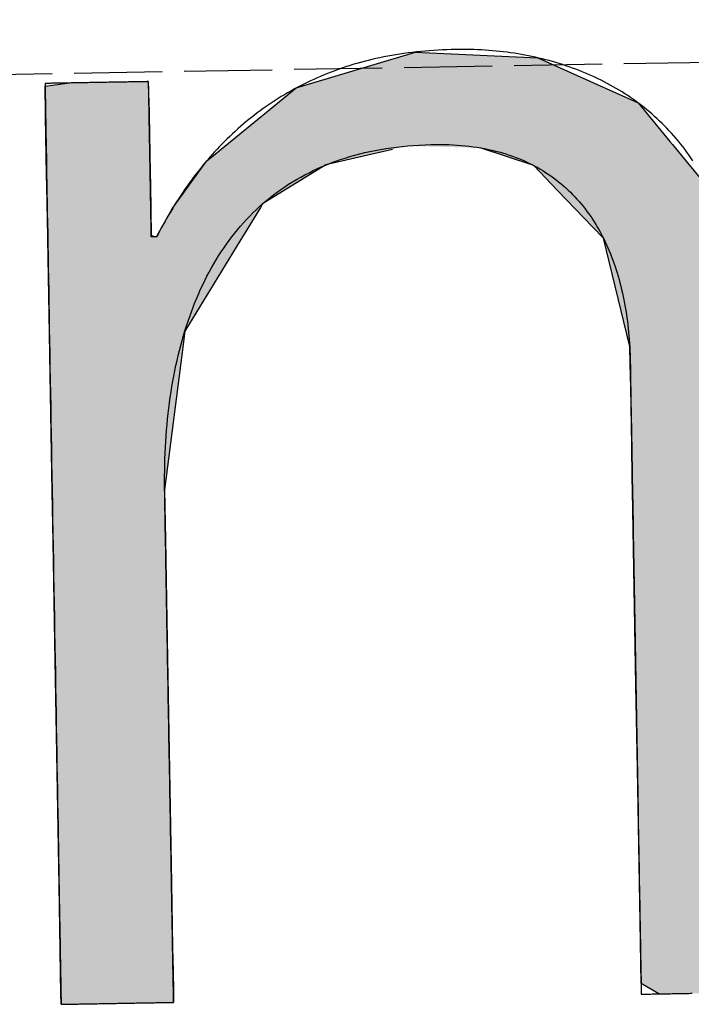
# Model space of a CAD drawing. Extents: x 562 to 7231, y 5567 to 12626.
# Tile 4 of 44: x 3134 to 3173, y 8057 to 8113. Entities that reach past the tile are written whole.
import ezdxf

# ---------------------------------------------------------------- set-up
doc = ezdxf.new("R2010")
doc.units = 0
doc.linetypes.add('GEN3', pattern=[6.25, 5, -1.25])
doc.layers.get('0').update_dxf_attribs({"linetype": 'CONTINUOUS'})
doc.layers.add('3', color=6, linetype='GEN3')
doc.layers.add('LOGO', color=7, linetype='CONTINUOUS')

# ---------------------------------------------------------------- blocks, each defined once
blk = doc.blocks.new('*U34')
at = {"layer": 'LOGO', "color": 30, "linetype": 'CONTINUOUS'}
for p, q in [((3.0151, 7.7517), (3.0415, 7.7592)), ((3.0415, 7.7592), (3.1575, 7.7517)), ((7.5662, 7.7517), (7.7901, 7.7592)), ((7.7901, 7.7592), (8.1269, 7.7705)), ((8.1269, 7.7705), (8.205, 7.7592)), ((8.205, 7.7592), (8.257, 7.7517)), ((2.0601, 7.4815), (2.8125, 7.6944)), ((2.8125, 7.6944), (3.0151, 7.7517)), ((3.1575, 7.7517), (4.045, 7.6944)), ((4.045, 7.6944), (4.4971, 7.4815)), ((7.2875, 7.667), (7.5662, 7.7517)), ((8.257, 7.7517), (8.8448, 7.667)), ((6.6525, 7.474), (7.2875, 7.667)), ((8.8448, 7.667), (9.1621, 7.474)), ((0.0009, 7.533), (0.181, 7.5547)), ((0.0009, 7.309), (0.0009, 7.533)), ((0.8447, 7.5547), (0.8452, 7.533)), ((0.8452, 7.533), (0.8501, 7.309)), ((1.8423, 7.3105), (2.0601, 7.4815)), ((4.4971, 7.4815), (4.8601, 7.3105)), ((6.0994, 7.0342), (6.6525, 7.474)), ((9.1621, 7.474), (9.8851, 7.0342)), ((0.0009, 7.2858), (0.0009, 7.309)), ((0.0009, 6.8026), (0.0009, 7.2858)), ((0.8501, 7.309), (0.8501, 7.2858)), ((0.8501, 7.2858), (0.8501, 6.8026)), ((1.4345, 6.9904), (1.8423, 7.3105)), ((4.8601, 7.3105), (5.1149, 6.9904)), ((5.9796, 6.9389), (6.0994, 7.0342)), ((9.8851, 7.0342), (9.9248, 6.9389)), ((1.3157, 6.8972), (1.4013, 6.9644)), ((1.4013, 6.9644), (1.4345, 6.9904)), ((2.8396, 6.9644), (2.5297, 6.8972)), ((3.9961, 6.8117), (3.5596, 6.9644)), ((5.1149, 6.9904), (5.1357, 6.9644)), ((5.1357, 6.9644), (5.2572, 6.8117)), ((1.2773, 6.8457), (1.3157, 6.8972)), ((2.5297, 6.8972), (2.2922, 6.8457)), ((5.7793, 6.6977), (5.9, 6.8756)), ((5.9, 6.8756), (5.9796, 6.9389)), ((7.0364, 6.8756), (6.6174, 6.6977)), ((7.1854, 6.9389), (7.0364, 6.8756)), ((8.4328, 6.9158), (7.1854, 6.9389)), ((9.1699, 6.4434), (8.4328, 6.9158)), ((9.9248, 6.9389), (9.9345, 6.9158)), ((9.9345, 6.9158), (10.1315, 6.4434)), ((0.0009, 6.712), (0.0009, 6.8026)), ((0.8501, 6.8026), (0.8501, 6.712)), ((1.046, 6.535), (1.2773, 6.8457)), ((2.2922, 6.8457), (1.7672, 6.535)), ((4.1882, 6.6038), (3.9961, 6.8117)), ((5.2572, 6.8117), (5.4227, 6.6038)), ((0.0009, 6.295), (0.0009, 6.712)), ((0.8501, 6.712), (0.8501, 6.295)), ((5.6143, 6.4542), (5.7793, 6.6977)), ((6.6174, 6.6977), (6.3622, 6.4542)), ((4.3988, 6.376), (4.1882, 6.6038)), ((5.4227, 6.6038), (5.5112, 6.376)), ((0.8997, 6.2913), (1.0255, 6.5075)), ((1.0255, 6.5075), (1.046, 6.535)), ((1.7497, 6.5075), (1.6124, 6.2913)), ((1.7672, 6.535), (1.7497, 6.5075)), ((5.5112, 6.376), (5.6143, 6.4542)), ((6.3622, 6.4542), (6.2802, 6.376)), ((9.3969, 5.8232), (9.1699, 6.4434)), ((10.1315, 6.4434), (10.3901, 5.8232)), ((4.4681, 6.301), (4.3988, 6.376)), ((4.5572, 6.2046), (4.4681, 6.301)), ((6.2016, 6.301), (6.1634, 6.2046)), ((6.2802, 6.376), (6.2016, 6.301)), ((0.0009, 6.2807), (0.0009, 6.295)), ((0.0009, 5.5026), (0.0009, 6.2807)), ((0.8501, 6.295), (0.8782, 6.2807)), ((0.8933, 6.2807), (0.8997, 6.2913)), ((1.6056, 6.2807), (1.1112, 5.5026)), ((1.6124, 6.2913), (1.6056, 6.2807)), ((4.7569, 5.3141), (4.5572, 6.2046)), ((6.1634, 6.2046), (5.8106, 5.3141)), ((9.4891, 5.5712), (9.3969, 5.8232)), ((10.3901, 5.8232), (10.408, 5.5712)), ((0.0009, 5.3287), (0.0009, 5.5026)), ((1.1112, 5.5026), (1.0861, 5.3287)), ((9.5028, 5.1158), (9.4891, 5.5712)), ((10.408, 5.5712), (10.4404, 5.1158)), ((0.0009, 4.2043), (0.0009, 5.3287)), ((1.0861, 5.3287), (0.9233, 4.2043)), ((4.758, 5.1719), (4.7569, 5.3141)), ((5.8106, 5.3141), (5.7542, 5.1719)), ((4.7594, 4.9763), (4.758, 5.1719)), ((5.7542, 5.1719), (5.7342, 4.9763)), ((9.5168, 4.6512), (9.5028, 5.1158)), ((10.4404, 5.1158), (10.4404, 4.6512)), ((4.7594, 4.5045), (4.7594, 4.9763)), ((5.7342, 4.9763), (5.686, 4.5045)), ((9.518, 4.6115), (9.5168, 4.6512)), ((9.518, 3.6694), (9.518, 4.6115)), ((10.4404, 4.6512), (10.4404, 4.6115)), ((10.4404, 4.6115), (10.4404, 3.6694)), ((4.7594, 4.2315), (4.7594, 4.5045)), ((5.686, 4.5045), (5.683, 4.2315)), ((0.0009, 3.7966), (0.0009, 4.2043)), ((0.9233, 4.2043), (0.9233, 3.7966)), ((4.7594, 4.1327), (4.7594, 4.2315)), ((5.683, 4.2315), (5.6818, 4.1327)), ((4.7594, 3.4908), (4.7594, 4.1327)), ((5.6818, 4.1327), (5.6818, 3.4908)), ((0.0009, 2.974), (0.0009, 3.7966)), ((0.9233, 3.7966), (0.9233, 2.974)), ((9.518, 3.638), (9.518, 3.6694)), ((9.518, 2.4418), (9.518, 3.638)), ((10.4404, 3.6694), (10.4404, 3.638)), ((10.4404, 3.638), (10.4404, 2.4418)), ((4.7594, 2.536), (4.7594, 3.4908)), ((5.6818, 3.4908), (5.6818, 2.536)), ((0.0009, 1.7518), (0.0009, 2.974)), ((0.9233, 2.974), (0.9233, 1.7518)), ((4.7594, 1.8497), (4.7594, 2.536)), ((5.6818, 2.536), (5.6818, 1.8497)), ((9.518, 2.4209), (9.518, 2.4418)), ((10.4404, 2.4418), (10.4404, 2.4209)), ((9.518, 1.2401), (9.518, 2.4209)), ((10.4404, 2.4209), (10.4404, 1.2401)), ((4.7594, 0.7557), (4.7594, 1.8497)), ((5.6818, 1.8497), (5.6818, 0.7557)), ((0.0009, 0.9776), (0.0009, 1.7518)), ((0.9233, 1.7518), (0.9233, 0.9776)), ((9.518, 1.2295), (9.518, 1.2401)), ((9.518, 0.3358), (9.518, 1.2295)), ((10.4404, 1.2401), (10.4404, 1.2295)), ((10.4404, 1.2295), (10.4404, 0.3358)), ((0.0009, 0.4495), (0.0009, 0.9776)), ((0.9233, 0.9776), (0.9233, 0.4495)), ((4.7594, 0.594), (4.7594, 0.7557)), ((5.6818, 0.7557), (5.6818, 0.594)), ((4.7594, 0.0885), (4.7594, 0.594)), ((5.6818, 0.594), (5.6818, 0.0885)), ((0.0009, 0.2507), (0.0009, 0.4495)), ((0.9233, 0.4495), (0.9233, 0.2507)), ((9.518, 0.3329), (9.518, 0.3358)), ((9.5181, -0.0004), (9.518, 0.3329)), ((10.4404, 0.3329), (10.4402, -0.0004)), ((10.4404, 0.3358), (10.4404, 0.3329)), ((0.0009, 0.0951), (0.0009, 0.2507)), ((0.9233, 0.2507), (0.9229, 0.0951)), ((0.0009, -0.0004), (0.0009, 0.0951)), ((0.9229, 0.0951), (0.9226, -0.0004)), ((4.8056, 0.06), (4.7594, 0.0885)), ((5.6818, 0.0885), (5.6818, 0.06)), ((4.9035, -0.0004), (4.8056, 0.06)), ((5.6818, 0.06), (5.659, -0.0004))]:
    blk.add_line(p, q, dxfattribs=at)
at = {"layer": 'LOGO', "color": 30, "linetype": 'CONTINUOUS', "extrusion": (0, 0, -1)}
for points in [[(-3.0415, 7.7592), (-3.1575, 7.7517), (-3.0151, 7.7517)], [(-7.7901, 7.7592), (-8.257, 7.7517), (-7.5662, 7.7517)], [(-8.1269, 7.7705), (-8.205, 7.7592), (-7.7901, 7.7592)], [(-7.7901, 7.7592), (-8.205, 7.7592), (-8.257, 7.7517)], [(-2.8125, 7.6944), (-4.4971, 7.4815), (-2.0601, 7.4815)], [(-3.0151, 7.7517), (-4.045, 7.6944), (-2.8125, 7.6944)], [(-2.8125, 7.6944), (-4.045, 7.6944), (-4.4971, 7.4815)], [(-3.0151, 7.7517), (-3.1575, 7.7517), (-4.045, 7.6944)], [(-7.5662, 7.7517), (-8.8448, 7.667), (-7.2875, 7.667)], [(-7.5662, 7.7517), (-8.257, 7.7517), (-8.8448, 7.667)], [(-7.2875, 7.667), (-9.1621, 7.474), (-6.6525, 7.474)], [(-7.2875, 7.667), (-8.8448, 7.667), (-9.1621, 7.474)], [(-0.181, 7.5547), (-0.8452, 7.533), (-0.0009, 7.533)], [(-0.0009, 7.533), (-0.8501, 7.309), (-0.0009, 7.309)], [(-0.0009, 7.533), (-0.8452, 7.533), (-0.8501, 7.309)], [(-0.181, 7.5547), (-0.8447, 7.5547), (-0.8452, 7.533)], [(-2.0601, 7.4815), (-4.8601, 7.3105), (-1.8423, 7.3105)], [(-2.0601, 7.4815), (-4.4971, 7.4815), (-4.8601, 7.3105)], [(-6.6525, 7.474), (-9.8851, 7.0342), (-6.0994, 7.0342)], [(-6.6525, 7.474), (-9.1621, 7.474), (-9.8851, 7.0342)], [(-0.0009, 7.309), (-0.8501, 7.2858), (-0.0009, 7.2858)], [(-0.0009, 7.309), (-0.8501, 7.309), (-0.8501, 7.2858)], [(-0.0009, 7.2858), (-0.8501, 6.8026), (-0.0009, 6.8026)], [(-0.0009, 7.2858), (-0.8501, 7.2858), (-0.8501, 6.8026)], [(-1.8423, 7.3105), (-5.1149, 6.9904), (-1.4345, 6.9904)], [(-1.8423, 7.3105), (-4.8601, 7.3105), (-5.1149, 6.9904)], [(-6.0994, 7.0342), (-9.9248, 6.9389), (-5.9796, 6.9389)], [(-6.0994, 7.0342), (-9.8851, 7.0342), (-9.9248, 6.9389)], [(-1.4013, 6.9644), (-2.5297, 6.8972), (-1.3157, 6.8972)], [(-1.4345, 6.9904), (-2.8396, 6.9644), (-1.4013, 6.9644)], [(-1.4013, 6.9644), (-2.8396, 6.9644), (-2.5297, 6.8972)], [(-1.4345, 6.9904), (-2.9599, 6.9904), (-2.8396, 6.9644)], [(-2.9599, 6.9904), (-5.1357, 6.9644), (-3.5596, 6.9644)], [(-2.9599, 6.9904), (-5.1149, 6.9904), (-5.1357, 6.9644)], [(-3.5596, 6.9644), (-5.2572, 6.8117), (-3.9961, 6.8117)], [(-3.5596, 6.9644), (-5.1357, 6.9644), (-5.2572, 6.8117)], [(-1.3157, 6.8972), (-2.2922, 6.8457), (-1.2773, 6.8457)], [(-1.3157, 6.8972), (-2.5297, 6.8972), (-2.2922, 6.8457)], [(-5.9, 6.8756), (-6.6174, 6.6977), (-5.7793, 6.6977)], [(-5.9796, 6.9389), (-7.0364, 6.8756), (-5.9, 6.8756)], [(-5.9, 6.8756), (-7.0364, 6.8756), (-6.6174, 6.6977)], [(-5.9796, 6.9389), (-7.1854, 6.9389), (-7.0364, 6.8756)], [(-7.1854, 6.9389), (-9.9345, 6.9158), (-8.4328, 6.9158)], [(-7.1854, 6.9389), (-9.9248, 6.9389), (-9.9345, 6.9158)], [(-8.4328, 6.9158), (-10.1315, 6.4434), (-9.1699, 6.4434)], [(-8.4328, 6.9158), (-9.9345, 6.9158), (-10.1315, 6.4434)], [(-0.0009, 6.8026), (-0.8501, 6.712), (-0.0009, 6.712)], [(-0.0009, 6.8026), (-0.8501, 6.8026), (-0.8501, 6.712)], [(-1.2773, 6.8457), (-1.7672, 6.535), (-1.046, 6.535)], [(-1.2773, 6.8457), (-2.2922, 6.8457), (-1.7672, 6.535)], [(-3.9961, 6.8117), (-5.4227, 6.6038), (-4.1882, 6.6038)], [(-3.9961, 6.8117), (-5.2572, 6.8117), (-5.4227, 6.6038)], [(-0.0009, 6.712), (-0.8501, 6.295), (-0.0009, 6.295)], [(-0.0009, 6.712), (-0.8501, 6.712), (-0.8501, 6.295)], [(-5.7793, 6.6977), (-6.3622, 6.4542), (-5.6143, 6.4542)], [(-5.7793, 6.6977), (-6.6174, 6.6977), (-6.3622, 6.4542)], [(-4.1882, 6.6038), (-5.5112, 6.376), (-4.3988, 6.376)], [(-4.1882, 6.6038), (-5.4227, 6.6038), (-5.5112, 6.376)], [(-1.0255, 6.5075), (-1.6124, 6.2913), (-0.8997, 6.2913)], [(-1.046, 6.535), (-1.7497, 6.5075), (-1.0255, 6.5075)], [(-1.0255, 6.5075), (-1.7497, 6.5075), (-1.6124, 6.2913)], [(-1.046, 6.535), (-1.7672, 6.535), (-1.7497, 6.5075)], [(-5.6143, 6.4542), (-6.2802, 6.376), (-5.5112, 6.376)], [(-5.6143, 6.4542), (-6.3622, 6.4542), (-6.2802, 6.376)], [(-9.1699, 6.4434), (-10.3901, 5.8232), (-9.3969, 5.8232)], [(-9.1699, 6.4434), (-10.1315, 6.4434), (-10.3901, 5.8232)], [(-4.3988, 6.376), (-6.2016, 6.301), (-4.4681, 6.301)], [(-4.3988, 6.376), (-6.2802, 6.376), (-6.2016, 6.301)], [(-4.4681, 6.301), (-6.1634, 6.2046), (-4.5572, 6.2046)], [(-4.4681, 6.301), (-6.2016, 6.301), (-6.1634, 6.2046)], [(-0.0009, 6.295), (-0.8782, 6.2807), (-0.0009, 6.2807)], [(-0.0009, 6.295), (-0.8501, 6.295), (-0.8782, 6.2807)], [(-0.0009, 6.2807), (-1.1112, 5.5026), (-0.0009, 5.5026)], [(-0.0009, 6.2807), (-1.6056, 6.2807), (-1.1112, 5.5026)], [(-0.8997, 6.2913), (-1.6056, 6.2807), (-0.8933, 6.2807)], [(-0.8997, 6.2913), (-1.6124, 6.2913), (-1.6056, 6.2807)], [(-4.5572, 6.2046), (-5.8106, 5.3141), (-4.7569, 5.3141)], [(-4.5572, 6.2046), (-6.1634, 6.2046), (-5.8106, 5.3141)], [(-9.3969, 5.8232), (-10.408, 5.5712), (-9.4891, 5.5712)], [(-9.3969, 5.8232), (-10.3901, 5.8232), (-10.408, 5.5712)], [(-0.0009, 5.5026), (-1.0861, 5.3287), (-0.0009, 5.3287)], [(-0.0009, 5.5026), (-1.1112, 5.5026), (-1.0861, 5.3287)], [(-9.4891, 5.5712), (-10.4404, 5.1158), (-9.5028, 5.1158)], [(-9.4891, 5.5712), (-10.408, 5.5712), (-10.4404, 5.1158)], [(-0.0009, 5.3287), (-0.9233, 4.2043), (-0.0009, 4.2043)], [(-0.0009, 5.3287), (-1.0861, 5.3287), (-0.9233, 4.2043)], [(-4.7569, 5.3141), (-5.7542, 5.1719), (-4.758, 5.1719)], [(-4.7569, 5.3141), (-5.8106, 5.3141), (-5.7542, 5.1719)], [(-4.758, 5.1719), (-5.7342, 4.9763), (-4.7594, 4.9763)], [(-4.758, 5.1719), (-5.7542, 5.1719), (-5.7342, 4.9763)], [(-9.5028, 5.1158), (-10.4404, 4.6512), (-9.5168, 4.6512)], [(-9.5028, 5.1158), (-10.4404, 5.1158), (-10.4404, 4.6512)], [(-4.7594, 4.9763), (-5.686, 4.5045), (-4.7594, 4.5045)], [(-4.7594, 4.9763), (-5.7342, 4.9763), (-5.686, 4.5045)], [(-9.5168, 4.6512), (-10.4404, 4.6115), (-9.518, 4.6115)], [(-9.5168, 4.6512), (-10.4404, 4.6512), (-10.4404, 4.6115)], [(-9.518, 4.6115), (-10.4404, 3.6694), (-9.518, 3.6694)], [(-9.518, 4.6115), (-10.4404, 4.6115), (-10.4404, 3.6694)], [(-4.7594, 4.5045), (-5.683, 4.2315), (-4.7594, 4.2315)], [(-4.7594, 4.5045), (-5.686, 4.5045), (-5.683, 4.2315)], [(-0.0009, 4.2043), (-0.9233, 3.7966), (-0.0009, 3.7966)], [(-0.0009, 4.2043), (-0.9233, 4.2043), (-0.9233, 3.7966)], [(-4.7594, 4.2315), (-5.6818, 4.1327), (-4.7594, 4.1327)], [(-4.7594, 4.2315), (-5.683, 4.2315), (-5.6818, 4.1327)], [(-4.7594, 4.1327), (-5.6818, 3.4908), (-4.7594, 3.4908)], [(-4.7594, 4.1327), (-5.6818, 4.1327), (-5.6818, 3.4908)], [(-0.0009, 3.7966), (-0.9233, 2.974), (-0.0009, 2.974)], [(-0.0009, 3.7966), (-0.9233, 3.7966), (-0.9233, 2.974)], [(-9.518, 3.6694), (-10.4404, 3.638), (-9.518, 3.638)], [(-9.518, 3.6694), (-10.4404, 3.6694), (-10.4404, 3.638)], [(-9.518, 3.638), (-10.4404, 2.4418), (-9.518, 2.4418)], [(-9.518, 3.638), (-10.4404, 3.638), (-10.4404, 2.4418)], [(-4.7594, 3.4908), (-5.6818, 2.536), (-4.7594, 2.536)], [(-4.7594, 3.4908), (-5.6818, 3.4908), (-5.6818, 2.536)], [(-0.0009, 2.974), (-0.9233, 1.7518), (-0.0009, 1.7518)], [(-0.0009, 2.974), (-0.9233, 2.974), (-0.9233, 1.7518)], [(-4.7594, 2.536), (-5.6818, 1.8497), (-4.7594, 1.8497)], [(-4.7594, 2.536), (-5.6818, 2.536), (-5.6818, 1.8497)], [(-9.518, 2.4418), (-10.4404, 2.4209), (-9.518, 2.4209)], [(-9.518, 2.4418), (-10.4404, 2.4418), (-10.4404, 2.4209)], [(-9.518, 2.4209), (-10.4404, 1.2401), (-9.518, 1.2401)], [(-9.518, 2.4209), (-10.4404, 2.4209), (-10.4404, 1.2401)], [(-4.7594, 1.8497), (-5.6818, 0.7557), (-4.7594, 0.7557)], [(-4.7594, 1.8497), (-5.6818, 1.8497), (-5.6818, 0.7557)], [(-0.0009, 1.7518), (-0.9233, 0.9776), (-0.0009, 0.9776)], [(-0.0009, 1.7518), (-0.9233, 1.7518), (-0.9233, 0.9776)], [(-9.518, 1.2401), (-10.4404, 1.2295), (-9.518, 1.2295)], [(-9.518, 1.2401), (-10.4404, 1.2401), (-10.4404, 1.2295)], [(-9.518, 1.2295), (-10.4404, 0.3358), (-9.518, 0.3358)], [(-9.518, 1.2295), (-10.4404, 1.2295), (-10.4404, 0.3358)], [(-0.0009, 0.9776), (-0.9233, 0.4495), (-0.0009, 0.4495)], [(-0.0009, 0.9776), (-0.9233, 0.9776), (-0.9233, 0.4495)], [(-4.7594, 0.7557), (-5.6818, 0.594), (-4.7594, 0.594)], [(-4.7594, 0.7557), (-5.6818, 0.7557), (-5.6818, 0.594)], [(-4.7594, 0.594), (-5.6818, 0.0885), (-4.7594, 0.0885)], [(-4.7594, 0.594), (-5.6818, 0.594), (-5.6818, 0.0885)], [(-0.0009, 0.4495), (-0.9233, 0.2507), (-0.0009, 0.2507)], [(-0.0009, 0.4495), (-0.9233, 0.4495), (-0.9233, 0.2507)], [(-9.518, 0.3358), (-10.4404, 0.3329), (-9.518, 0.3329)], [(-9.518, 0.3358), (-10.4404, 0.3358), (-10.4404, 0.3329)], [(-9.518, 0.3329), (-10.4402, -0.0004), (-9.5181, -0.0004)], [(-9.518, 0.3329), (-10.4404, 0.3329), (-10.4402, -0.0004)], [(-0.0009, 0.2507), (-0.9229, 0.0951), (-0.0009, 0.0951)], [(-0.0009, 0.2507), (-0.9233, 0.2507), (-0.9229, 0.0951)], [(-0.0009, 0.0951), (-0.9226, -0.0004), (-0.0009, -0.0004)], [(-0.0009, 0.0951), (-0.9229, 0.0951), (-0.9226, -0.0004)], [(-4.7594, 0.0885), (-5.6818, 0.06), (-4.8056, 0.06)], [(-4.7594, 0.0885), (-5.6818, 0.0885), (-5.6818, 0.06)], [(-4.8056, 0.06), (-5.659, -0.0004), (-4.9035, -0.0004)], [(-4.8056, 0.06), (-5.6818, 0.06), (-5.659, -0.0004)]]:
    blk.add_solid(points, dxfattribs=at)
blk = doc.blocks.new('KLAUS')
at = {"layer": 'LOGO'}
for points in [[(0.0009, -0.0004, 0), (0.0012, -0.0004, 0), (0.002, -0.0004, 0), (0.0034, -0.0004, 0), (0.0054, -0.0004, 0), (0.0079, -0.0004, 0), (0.0109, -0.0004, 0), (0.0145, -0.0004, 0), (0.0185, -0.0004, 0), (0.023, -0.0004, 0), (0.028, -0.0004, 0), (0.0335, -0.0004, 0), (0.0394, -0.0004, 0), (0.0457, -0.0004, 0), (0.0525, -0.0004, 0), (0.0597, -0.0004, 0), (0.0673, -0.0004, 0), (0.0753, -0.0004, 0), (0.0836, -0.0004, 0), (0.0924, -0.0004, 0), (0.1014, -0.0004, 0), (0.1109, -0.0004, 0), (0.1206, -0.0004, 0), (0.1307, -0.0004, 0), (0.1411, -0.0004, 0), (0.1518, -0.0004, 0), (0.1627, -0.0004, 0), (0.174, -0.0004, 0), (0.1855, -0.0004, 0), (0.1972, -0.0004, 0), (0.2092, -0.0004, 0), (0.2214, -0.0004, 0), (0.2338, -0.0004, 0), (0.2465, -0.0004, 0), (0.2593, -0.0004, 0), (0.2722, -0.0004, 0), (0.2854, -0.0004, 0), (0.2987, -0.0004, 0), (0.3121, -0.0004, 0), (0.3257, -0.0004, 0), (0.3394, -0.0004, 0), (0.3532, -0.0004, 0), (0.3671, -0.0004, 0), (0.381, -0.0004, 0), (0.395, -0.0004, 0), (0.4091, -0.0004, 0), (0.4233, -0.0004, 0), (0.4374, -0.0004, 0), (0.4516, -0.0004, 0), (0.4658, -0.0004, 0), (0.48, -0.0004, 0), (0.4942, -0.0004, 0), (0.5083, -0.0004, 0), (0.5224, -0.0004, 0), (0.5365, -0.0004, 0), (0.5505, -0.0004, 0), (0.5644, -0.0004, 0), (0.5782, -0.0004, 0), (0.592, -0.0004, 0), (0.6056, -0.0004, 0), (0.6191, -0.0004, 0), (0.6325, -0.0004, 0), (0.6457, -0.0004, 0), (0.6588, -0.0004, 0), (0.6716, -0.0004, 0), (0.6844, -0.0004, 0), (0.6969, -0.0004, 0), (0.7092, -0.0004, 0), (0.7213, -0.0004, 0), (0.7331, -0.0004, 0), (0.7448, -0.0004, 0), (0.7561, -0.0004, 0), (0.7672, -0.0004, 0), (0.778, -0.0004, 0), (0.7886, -0.0004, 0), (0.7988, -0.0004, 0), (0.8087, -0.0004, 0), (0.8183, -0.0004, 0), (0.8275, -0.0004, 0), (0.8364, -0.0004, 0), (0.845, -0.0004, 0), (0.8531, -0.0004, 0), (0.8609, -0.0004, 0), (0.8683, -0.0004, 0), (0.8753, -0.0004, 0), (0.8818, -0.0004, 0), (0.888, -0.0004, 0), (0.8936, -0.0004, 0), (0.8988, -0.0004, 0), (0.9036, -0.0004, 0), (0.9079, -0.0004, 0), (0.9116, -0.0004, 0), (0.9149, -0.0004, 0), (0.9176, -0.0004, 0), (0.9199, -0.0004, 0), (0.9215, -0.0004, 0), (0.9227, -0.0004, 0), (0.9232, -0.0004, 0), (0.9233, -0.0001, 0), (0.9233, 0.0026, 0), (0.9233, 0.0079, 0), (0.9233, 0.0157, 0), (0.9233, 0.026, 0), (0.9233, 0.0387, 0), (0.9233, 0.0537, 0), (0.9233, 0.0711, 0), (0.9233, 0.0907, 0), (0.9233, 0.1125, 0), (0.9233, 0.1364, 0), (0.9233, 0.1624, 0), (0.9233, 0.1905, 0), (0.9233, 0.2205, 0), (0.9233, 0.2525, 0), (0.9233, 0.2863, 0), (0.9233, 0.322, 0), (0.9233, 0.3594, 0), (0.9233, 0.3985, 0), (0.9233, 0.4393, 0), (0.9233, 0.4817, 0), (0.9233, 0.5256, 0), (0.9233, 0.571, 0), (0.9233, 0.6178, 0), (0.9233, 0.666, 0), (0.9233, 0.7155, 0), (0.9233, 0.7663, 0), (0.9233, 0.8183, 0), (0.9233, 0.8715, 0), (0.9233, 0.9257, 0), (0.9233, 0.9811, 0), (0.9233, 1.0374, 0), (0.9233, 1.0946, 0), (0.9233, 1.1528, 0), (0.9233, 1.2118, 0), (0.9233, 1.2715, 0), (0.9233, 1.332, 0), (0.9233, 1.3931, 0), (0.9233, 1.4549, 0), (0.9233, 1.5172, 0), (0.9233, 1.58, 0), (0.9233, 1.6433, 0), (0.9233, 1.7069, 0), (0.9233, 1.7709, 0), (0.9233, 1.8352, 0), (0.9233, 1.8997, 0), (0.9233, 1.9644, 0), (0.9233, 2.0292, 0), (0.9233, 2.0941, 0), (0.9233, 2.1589, 0), (0.9233, 2.2238, 0), (0.9233, 2.2885, 0), (0.9233, 2.3531, 0), (0.9233, 2.4175, 0), (0.9233, 2.4816, 0), (0.9233, 2.5454, 0), (0.9233, 2.6089, 0), (0.9233, 2.6719, 0), (0.9233, 2.7344, 0), (0.9233, 2.7964, 0), (0.9233, 2.8578, 0), (0.9233, 2.9186, 0), (0.9233, 2.9787, 0), (0.9233, 3.038, 0), (0.9233, 3.0965, 0), (0.9233, 3.1541, 0), (0.9233, 3.2108, 0), (0.9233, 3.2666, 0), (0.9233, 3.3213, 0), (0.9233, 3.375, 0), (0.9233, 3.4275, 0), (0.9233, 3.4788, 0), (0.9233, 3.5289, 0), (0.9233, 3.5777, 0), (0.9233, 3.6251, 0), (0.9233, 3.6711, 0), (0.9233, 3.7156, 0), (0.9233, 3.7587, 0), (0.9233, 3.8001, 0), (0.9233, 3.8399, 0), (0.9233, 3.8781, 0), (0.9233, 3.9145, 0), (0.9233, 3.9491, 0), (0.9233, 3.9819, 0), (0.9233, 4.0128, 0), (0.9233, 4.0417, 0), (0.9233, 4.0686, 0), (0.9233, 4.0935, 0), (0.9233, 4.1162, 0), (0.9233, 4.1367, 0), (0.9233, 4.1551, 0), (0.9233, 4.1711, 0), (0.9233, 4.1848, 0), (0.9233, 4.1961, 0), (0.9233, 4.205, 0), (0.9233, 4.2114, 0), (0.9233, 4.2152, 0), (0.9233, 4.2187, 0), (0.924, 4.2672, 0), (0.9251, 4.3155, 0), (0.9265, 4.3635, 0), (0.9284, 4.4113, 0), (0.9307, 4.4588, 0), (0.9334, 4.5061, 0), (0.9365, 4.5531, 0), (0.94, 4.5998, 0), (0.9439, 4.6462, 0), (0.9483, 4.6923, 0), (0.953, 4.7382, 0), (0.9582, 4.7837, 0), (0.9638, 4.8289, 0), (0.9698, 4.8739, 0), (0.9763, 4.9184, 0), (0.9832, 4.9627, 0), (0.9905, 5.0067, 0), (0.9982, 5.0503, 0), (1.0064, 5.0936, 0), (1.015, 5.1366, 0), (1.0241, 5.1792, 0), (1.0336, 5.2214, 0), (1.0435, 5.2633, 0), (1.0539, 5.3049, 0), (1.0648, 5.346, 0), (1.0761, 5.3868, 0), (1.0878, 5.4272, 0), (1.1, 5.4673, 0), (1.1126, 5.5069, 0), (1.1258, 5.5462, 0), (1.1393, 5.585, 0), (1.1534, 5.6234, 0), (1.1679, 5.6615, 0), (1.1828, 5.6991, 0), (1.1982, 5.7363, 0), (1.2141, 5.773, 0), (1.2305, 5.8094, 0), (1.2474, 5.8453, 0), (1.2647, 5.8807, 0), (1.2825, 5.9157, 0), (1.3008, 5.9503, 0), (1.3196, 5.9844, 0), (1.3388, 6.018, 0), (1.3585, 6.0512, 0), (1.3788, 6.0839, 0), (1.3995, 6.1161, 0), (1.4207, 6.1478, 0), (1.4424, 6.179, 0), (1.4647, 6.2098, 0), (1.4874, 6.24, 0), (1.5106, 6.2697, 0), (1.5343, 6.2989, 0), (1.5585, 6.3277, 0), (1.5833, 6.3558, 0), (1.6085, 6.3835, 0), (1.6342, 6.4106, 0), (1.6605, 6.4372, 0), (1.6873, 6.4632, 0), (1.7146, 6.4887, 0), (1.7424, 6.5136, 0), (1.7708, 6.538, 0), (1.7996, 6.5618, 0), (1.829, 6.5851, 0), (1.859, 6.6077, 0), (1.8894, 6.6298, 0), (1.9204, 6.6513, 0), (1.952, 6.6722, 0), (1.984, 6.6925, 0), (2.0166, 6.7123, 0), (2.0498, 6.7313, 0), (2.0835, 6.7498, 0), (2.1177, 6.7677, 0), (2.1525, 6.785, 0), (2.1878, 6.8016, 0), (2.2237, 6.8176, 0), (2.2601, 6.8329, 0), (2.2971, 6.8476, 0), (2.3347, 6.8617, 0), (2.3728, 6.8751, 0), (2.4115, 6.8878, 0), (2.4507, 6.8999, 0), (2.4905, 6.9113, 0), (2.5309, 6.922, 0), (2.5719, 6.9321, 0), (2.6134, 6.9414, 0), (2.6555, 6.9501, 0), (2.6982, 6.9581, 0), (2.7414, 6.9653, 0), (2.7853, 6.9719, 0), (2.8297, 6.9777, 0), (2.8747, 6.9828, 0), (2.9203, 6.9873, 0), (2.9665, 6.9909, 0), (3.0132, 6.9939, 0), (3.0606, 6.9961, 0), (3.1086, 6.9975, 0), (3.1571, 6.9982, 0), (3.1986, 6.9982, 0), (3.2342, 6.9976, 0), (3.2693, 6.9965, 0), (3.3039, 6.9949, 0), (3.338, 6.9927, 0), (3.3717, 6.9901, 0), (3.4049, 6.9869, 0), (3.4377, 6.9832, 0), (3.47, 6.979, 0), (3.5019, 6.9744, 0), (3.5333, 6.9692, 0), (3.5642, 6.9635, 0), (3.5947, 6.9573, 0), (3.6248, 6.9507, 0), (3.6544, 6.9436, 0), (3.6835, 6.936, 0), (3.7123, 6.928, 0), (3.7406, 6.9194, 0), (3.7684, 6.9105, 0), (3.7958, 6.901, 0), (3.8228, 6.8911, 0), (3.8494, 6.8808, 0), (3.8755, 6.87, 0), (3.9012, 6.8588, 0), (3.9265, 6.8472, 0), (3.9514, 6.8351, 0), (3.9758, 6.8226, 0), (3.9998, 6.8097, 0), (4.0234, 6.7964, 0), (4.0466, 6.7826, 0), (4.0694, 6.7685, 0), (4.0917, 6.7539, 0), (4.1137, 6.7389, 0), (4.1352, 6.7236, 0), (4.1563, 6.7079, 0), (4.1771, 6.6917, 0), (4.1974, 6.6752, 0), (4.2173, 6.6584, 0), (4.2369, 6.6411, 0), (4.256, 6.6235, 0), (4.2748, 6.6055, 0), (4.2932, 6.5871, 0), (4.3111, 6.5685, 0), (4.3287, 6.5494, 0), (4.3459, 6.53, 0), (4.3628, 6.5103, 0), (4.3792, 6.4902, 0), (4.3952, 6.4698, 0), (4.4109, 6.449, 0), (4.4262, 6.428, 0), (4.4412, 6.4066, 0), (4.4557, 6.3849, 0), (4.4699, 6.3629, 0), (4.4838, 6.3406, 0), (4.4972, 6.318, 0), (4.5103, 6.295, 0), (4.5231, 6.2718, 0), (4.5355, 6.2483, 0), (4.5475, 6.2245, 0), (4.5592, 6.2005, 0), (4.5705, 6.1761, 0), (4.5814, 6.1515, 0), (4.5921, 6.1266, 0), (4.6023, 6.1015, 0), (4.6123, 6.0761, 0), (4.6218, 6.0504, 0), (4.6311, 6.0245, 0), (4.64, 5.9984, 0), (4.6486, 5.972, 0), (4.6568, 5.9454, 0), (4.6647, 5.9185, 0), (4.6723, 5.8914, 0), (4.6795, 5.8641, 0), (4.6864, 5.8365, 0), (4.693, 5.8088, 0), (4.6993, 5.7808, 0), (4.7052, 5.7527, 0), (4.7108, 5.7243, 0), (4.7161, 5.6957, 0), (4.7211, 5.667, 0), (4.7258, 5.638, 0), (4.7302, 5.6089, 0), (4.7342, 5.5796, 0), (4.738, 5.5501, 0), (4.7414, 5.5204, 0), (4.7446, 5.4906, 0), (4.7474, 5.4606, 0), (4.75, 5.4304, 0), (4.7522, 5.4001, 0), (4.7542, 5.3697, 0), (4.7558, 5.3391, 0), (4.7572, 5.3083, 0), (4.7583, 5.2774, 0), (4.759, 5.2464, 0), (4.7595, 5.2153, 0), (4.7598, 5.184, 0), (4.7597, 5.1526, 0), (4.7594, 5.1241, 0), (4.7594, 5.1222, 0), (4.7594, 5.1171, 0), (4.7594, 5.109, 0), (4.7594, 5.0978, 0), (4.7594, 5.0836, 0), (4.7594, 5.0665, 0), (4.7594, 5.0466, 0), (4.7594, 5.024, 0), (4.7594, 4.9986, 0), (4.7594, 4.9706, 0), (4.7594, 4.9401, 0), (4.7594, 4.907, 0), (4.7594, 4.8715, 0), (4.7594, 4.8337, 0), (4.7594, 4.7935, 0), (4.7594, 4.7511, 0), (4.7594, 4.7066, 0), (4.7594, 4.6599, 0), (4.7594, 4.6112, 0), (4.7594, 4.5606, 0), (4.7594, 4.508, 0), (4.7594, 4.4536, 0), (4.7594, 4.3974, 0), (4.7594, 4.3396, 0), (4.7594, 4.2801, 0), (4.7594, 4.219, 0), (4.7594, 4.1564, 0), (4.7594, 4.0924, 0), (4.7594, 4.027, 0), (4.7594, 3.9603, 0), (4.7594, 3.8924, 0), (4.7594, 3.8233, 0), (4.7594, 3.7531, 0), (4.7594, 3.6818, 0), (4.7594, 3.6096, 0), (4.7594, 3.5365, 0), (4.7594, 3.4625, 0), (4.7594, 3.3878, 0), (4.7594, 3.3124, 0), (4.7594, 3.2363, 0), (4.7594, 3.1596, 0), (4.7594, 3.0825, 0), (4.7594, 3.0048, 0), (4.7594, 2.9269, 0), (4.7594, 2.8486, 0), (4.7594, 2.7701, 0), (4.7594, 2.6914, 0), (4.7594, 2.6126, 0), (4.7594, 2.5337, 0), (4.7594, 2.4549, 0), (4.7594, 2.3761, 0), (4.7594, 2.2975, 0), (4.7594, 2.2192, 0), (4.7594, 2.1411, 0), (4.7594, 2.0634, 0), (4.7594, 1.9861, 0), (4.7594, 1.9093, 0), (4.7594, 1.833, 0), (4.7594, 1.7574, 0), (4.7594, 1.6825, 0), (4.7594, 1.6083, 0), (4.7594, 1.5349, 0), (4.7594, 1.4624, 0), (4.7594, 1.3909, 0), (4.7594, 1.3204, 0), (4.7594, 1.251, 0), (4.7594, 1.1827, 0), (4.7594, 1.1156, 0), (4.7594, 1.0499, 0), (4.7594, 0.9855, 0), (4.7594, 0.9225, 0), (4.7594, 0.8609, 0), (4.7594, 0.801, 0), (4.7594, 0.7426, 0), (4.7594, 0.686, 0), (4.7594, 0.6311, 0), (4.7594, 0.578, 0), (4.7594, 0.5268, 0), (4.7594, 0.4775, 0), (4.7594, 0.4303, 0), (4.7594, 0.3851, 0), (4.7594, 0.3421, 0), (4.7594, 0.3013, 0), (4.7594, 0.2628, 0), (4.7594, 0.2266, 0), (4.7594, 0.1928, 0), (4.7594, 0.1615, 0), (4.7594, 0.1328, 0), (4.7594, 0.1067, 0), (4.7594, 0.0833, 0), (4.7594, 0.0626, 0), (4.7594, 0.0447, 0), (4.7594, 0.0297, 0), (4.7594, 0.0176, 0), (4.7594, 0.0086, 0), (4.7594, 0.0026, 0), (4.7594, -0.0002, 0), (4.7595, -0.0004, 0), (4.7602, -0.0004, 0), (4.7614, -0.0004, 0), (4.7631, -0.0004, 0), (4.7654, -0.0004, 0), (4.7683, -0.0004, 0), (4.7716, -0.0004, 0), (4.7754, -0.0004, 0), (4.7798, -0.0004, 0), (4.7846, -0.0004, 0), (4.7899, -0.0004, 0), (4.7956, -0.0004, 0), (4.8018, -0.0004, 0), (4.8084, -0.0004, 0), (4.8154, -0.0004, 0), (4.8229, -0.0004, 0), (4.8307, -0.0004, 0), (4.8389, -0.0004, 0), (4.8475, -0.0004, 0), (4.8565, -0.0004, 0), (4.8658, -0.0004, 0), (4.8754, -0.0004, 0), (4.8854, -0.0004, 0), (4.8956, -0.0004, 0), (4.9062, -0.0004, 0), (4.9171, -0.0004, 0), (4.9282, -0.0004, 0), (4.9396, -0.0004, 0), (4.9513, -0.0004, 0), (4.9632, -0.0004, 0), (4.9753, -0.0004, 0), (4.9876, -0.0004, 0), (5.0002, -0.0004, 0), (5.0129, -0.0004, 0), (5.0258, -0.0004, 0), (5.0389, -0.0004, 0), (5.0522, -0.0004, 0), (5.0655, -0.0004, 0), (5.0791, -0.0004, 0), (5.0927, -0.0004, 0), (5.1064, -0.0004, 0), (5.1203, -0.0004, 0), (5.1342, -0.0004, 0), (5.1482, -0.0004, 0), (5.1623, -0.0004, 0), (5.1764, -0.0004, 0)], [(5.3013, 6.8277, 0), (5.2857, 6.8519, 0), (5.2698, 6.8759, 0), (5.2535, 6.8995, 0), (5.237, 6.9228, 0), (5.2201, 6.9458, 0), (5.2029, 6.9684, 0), (5.1854, 6.9908, 0), (5.1676, 7.0128, 0), (5.1496, 7.0345, 0), (5.1312, 7.0559, 0), (5.1125, 7.077, 0), (5.0935, 7.0978, 0), (5.0743, 7.1182, 0), (5.0548, 7.1383, 0), (5.035, 7.1581, 0), (5.0149, 7.1776, 0), (4.9946, 7.1968, 0), (4.974, 7.2156, 0), (4.9531, 7.2342, 0), (4.9319, 7.2524, 0), (4.9105, 7.2703, 0), (4.8889, 7.2879, 0), (4.867, 7.3052, 0), (4.8448, 7.3221, 0), (4.8224, 7.3388, 0), (4.7998, 7.3551, 0), (4.7769, 7.3711, 0), (4.7538, 7.3868, 0), (4.7305, 7.4022, 0), (4.7069, 7.4173, 0), (4.6831, 7.432, 0), (4.6591, 7.4464, 0), (4.6349, 7.4606, 0), (4.6105, 7.4744, 0), (4.5858, 7.4879, 0), (4.5609, 7.5011, 0), (4.5359, 7.514, 0), (4.5106, 7.5265, 0), (4.4851, 7.5388, 0), (4.4595, 7.5507, 0), (4.4336, 7.5623, 0), (4.4076, 7.5736, 0), (4.3813, 7.5846, 0), (4.3549, 7.5953, 0), (4.3283, 7.6057, 0), (4.3016, 7.6158, 0), (4.2747, 7.6255, 0), (4.2476, 7.6349, 0), (4.2203, 7.6441, 0), (4.1929, 7.6529, 0), (4.1653, 7.6614, 0), (4.1375, 7.6696, 0), (4.1096, 7.6775, 0), (4.0816, 7.6851, 0), (4.0534, 7.6923, 0), (4.0251, 7.6993, 0), (3.9966, 7.7059, 0), (3.968, 7.7123, 0), (3.9393, 7.7183, 0), (3.9104, 7.724, 0), (3.8815, 7.7294, 0), (3.8523, 7.7345, 0), (3.8231, 7.7393, 0), (3.7938, 7.7438, 0), (3.7643, 7.748, 0), (3.7348, 7.7519, 0), (3.7051, 7.7555, 0), (3.6753, 7.7587, 0), (3.6455, 7.7617, 0), (3.6155, 7.7643, 0), (3.5855, 7.7667, 0), (3.5553, 7.7687, 0), (3.5251, 7.7704, 0), (3.4948, 7.7718, 0), (3.4644, 7.7729, 0), (3.434, 7.7737, 0), (3.4034, 7.7743, 0), (3.3728, 7.7744, 0), (3.3369, 7.7743, 0), (3.3003, 7.7738, 0), (3.2639, 7.7729, 0), (3.2279, 7.7717, 0), (3.192, 7.7701, 0), (3.1564, 7.7682, 0), (3.1211, 7.7659, 0), (3.0861, 7.7632, 0), (3.0513, 7.7602, 0), (3.0167, 7.7568, 0), (2.9824, 7.753, 0), (2.9483, 7.7489, 0), (2.9145, 7.7445, 0), (2.881, 7.7397, 0), (2.8477, 7.7346, 0), (2.8146, 7.7291, 0), (2.7818, 7.7233, 0), (2.7493, 7.7171, 0), (2.717, 7.7106, 0), (2.6849, 7.7038, 0), (2.6531, 7.6966, 0), (2.6215, 7.6891, 0), (2.5902, 7.6812, 0), (2.5591, 7.6731, 0), (2.5282, 7.6646, 0), (2.4976, 7.6557, 0), (2.4673, 7.6466, 0), (2.4372, 7.6371, 0), (2.4073, 7.6273, 0), (2.3777, 7.6172, 0), (2.3483, 7.6067, 0), (2.3191, 7.596, 0), (2.2902, 7.5849, 0), (2.2615, 7.5735, 0), (2.233, 7.5618, 0), (2.2048, 7.5498, 0), (2.1768, 7.5375, 0), (2.1491, 7.5249, 0), (2.1216, 7.5119, 0), (2.0943, 7.4987, 0), (2.0673, 7.4852, 0), (2.0405, 7.4713, 0), (2.0139, 7.4572, 0), (1.9875, 7.4428, 0), (1.9614, 7.428, 0), (1.9355, 7.413, 0), (1.9099, 7.3977, 0), (1.8844, 7.3821, 0), (1.8592, 7.3662, 0), (1.8342, 7.35, 0), (1.8095, 7.3336, 0), (1.7849, 7.3168, 0), (1.7606, 7.2998, 0), (1.7366, 7.2825, 0), (1.7127, 7.2649, 0), (1.689, 7.247, 0), (1.6656, 7.2289, 0), (1.6424, 7.2105, 0), (1.6195, 7.1918, 0), (1.5967, 7.1729, 0), (1.5742, 7.1536, 0), (1.5519, 7.1342, 0), (1.5298, 7.1144, 0), (1.5079, 7.0944, 0), (1.4862, 7.0742, 0), (1.4648, 7.0536, 0), (1.4435, 7.0328, 0), (1.4225, 7.0118, 0), (1.4017, 6.9905, 0), (1.3811, 6.9689, 0), (1.3607, 6.9471, 0), (1.3406, 6.9251, 0), (1.3206, 6.9028, 0), (1.3009, 6.8803, 0), (1.2813, 6.8575, 0), (1.262, 6.8344, 0), (1.2429, 6.8112, 0), (1.224, 6.7877, 0), (1.2053, 6.7639, 0), (1.1868, 6.7399, 0), (1.1685, 6.7157, 0), (1.1504, 6.6913, 0), (1.1325, 6.6666, 0), (1.1148, 6.6417, 0), (1.0974, 6.6166, 0), (1.0801, 6.5912, 0), (1.063, 6.5656, 0), (1.0461, 6.5398, 0), (1.0295, 6.5138, 0), (1.013, 6.4876, 0), (0.9967, 6.4611, 0), (0.9807, 6.4344, 0), (0.9648, 6.4076, 0), (0.9491, 6.3805, 0), (0.9336, 6.3532, 0), (0.9184, 6.3256, 0), (0.9033, 6.2979, 0), (0.894, 6.2807, 0), (0.894, 6.2807, 0), (0.8939, 6.2807, 0), (0.8939, 6.2807, 0), (0.8938, 6.2807, 0), (0.8936, 6.2807, 0), (0.8935, 6.2807, 0), (0.8933, 6.2807, 0), (0.8931, 6.2807, 0), (0.8929, 6.2807, 0), (0.8926, 6.2807, 0), (0.8924, 6.2807, 0), (0.8921, 6.2807, 0), (0.8918, 6.2807, 0), (0.8914, 6.2807, 0), (0.8911, 6.2807, 0), (0.8907, 6.2807, 0), (0.8903, 6.2807, 0), (0.8899, 6.2807, 0), (0.8895, 6.2807, 0), (0.8891, 6.2807, 0), (0.8886, 6.2807, 0), (0.8881, 6.2807, 0), (0.8877, 6.2807, 0), (0.8871, 6.2807, 0), (0.8866, 6.2807, 0), (0.8861, 6.2807, 0), (0.8856, 6.2807, 0), (0.885, 6.2807, 0), (0.8845, 6.2807, 0), (0.8839, 6.2807, 0), (0.8833, 6.2807, 0), (0.8827, 6.2807, 0), (0.8821, 6.2807, 0), (0.8815, 6.2807, 0), (0.8809, 6.2807, 0), (0.8802, 6.2807, 0), (0.8796, 6.2807, 0), (0.879, 6.2807, 0), (0.8783, 6.2807, 0), (0.8777, 6.2807, 0), (0.877, 6.2807, 0), (0.8763, 6.2807, 0), (0.8757, 6.2807, 0), (0.875, 6.2807, 0), (0.8743, 6.2807, 0), (0.8736, 6.2807, 0), (0.873, 6.2807, 0), (0.8723, 6.2807, 0), (0.8716, 6.2807, 0), (0.8709, 6.2807, 0), (0.8703, 6.2807, 0), (0.8696, 6.2807, 0), (0.8689, 6.2807, 0), (0.8683, 6.2807, 0), (0.8676, 6.2807, 0), (0.8669, 6.2807, 0), (0.8663, 6.2807, 0), (0.8656, 6.2807, 0), (0.865, 6.2807, 0), (0.8643, 6.2807, 0), (0.8637, 6.2807, 0), (0.8631, 6.2807, 0), (0.8625, 6.2807, 0), (0.8618, 6.2807, 0), (0.8612, 6.2807, 0), (0.8607, 6.2807, 0), (0.8601, 6.2807, 0), (0.8595, 6.2807, 0), (0.8589, 6.2807, 0), (0.8584, 6.2807, 0), (0.8579, 6.2807, 0), (0.8573, 6.2807, 0), (0.8568, 6.2807, 0), (0.8563, 6.2807, 0), (0.8558, 6.2807, 0), (0.8554, 6.2807, 0), (0.8549, 6.2807, 0), (0.8545, 6.2807, 0), (0.8541, 6.2807, 0), (0.8537, 6.2807, 0), (0.8533, 6.2807, 0), (0.8529, 6.2807, 0), (0.8526, 6.2807, 0), (0.8523, 6.2807, 0), (0.852, 6.2807, 0), (0.8517, 6.2807, 0), (0.8514, 6.2807, 0), (0.8512, 6.2807, 0), (0.851, 6.2807, 0), (0.8508, 6.2807, 0), (0.8506, 6.2807, 0), (0.8504, 6.2807, 0), (0.8503, 6.2807, 0), (0.8502, 6.2807, 0), (0.8502, 6.2807, 0), (0.8501, 6.2807, 0), (0.8501, 6.2807, 0), (0.8501, 6.281, 0), (0.8501, 6.2821, 0), (0.8501, 6.284, 0), (0.8501, 6.2866, 0), (0.8501, 6.29, 0), (0.8501, 6.2941, 0), (0.8501, 6.2989, 0), (0.8501, 6.3044, 0), (0.8501, 6.3106, 0), (0.8501, 6.3175, 0), (0.8501, 6.3249, 0), (0.8501, 6.333, 0), (0.8501, 6.3417, 0), (0.8501, 6.351, 0), (0.8501, 6.3609, 0), (0.8501, 6.3713, 0), (0.8501, 6.3823, 0), (0.8501, 6.3938, 0), (0.8501, 6.4058, 0), (0.8501, 6.4183, 0), (0.8501, 6.4313, 0), (0.8501, 6.4447, 0), (0.8501, 6.4586, 0), (0.8501, 6.4729, 0), (0.8501, 6.4877, 0), (0.8501, 6.5028, 0), (0.8501, 6.5183, 0), (0.8501, 6.5341, 0), (0.8501, 6.5503, 0), (0.8501, 6.5668, 0), (0.8501, 6.5836, 0), (0.8501, 6.6008, 0), (0.8501, 6.6182, 0), (0.8501, 6.6358, 0), (0.8501, 6.6537, 0), (0.8501, 6.6719, 0), (0.8501, 6.6902, 0), (0.8501, 6.7088, 0), (0.8501, 6.7275, 0), (0.8501, 6.7464, 0), (0.8501, 6.7654, 0), (0.8501, 6.7846, 0), (0.8501, 6.8038, 0), (0.8501, 6.8232, 0), (0.8501, 6.8427, 0), (0.8501, 6.8622, 0), (0.8501, 6.8817, 0), (0.8501, 6.9013, 0), (0.8501, 6.9209, 0), (0.8501, 6.9405, 0), (0.8501, 6.9601, 0), (0.8501, 6.9797, 0), (0.8501, 6.9992, 0), (0.8501, 7.0186, 0), (0.8501, 7.0379, 0), (0.8501, 7.0572, 0), (0.8501, 7.0763, 0), (0.8501, 7.0953, 0), (0.8501, 7.1141, 0), (0.8501, 7.1327, 0), (0.8501, 7.1512, 0), (0.8501, 7.1695, 0), (0.8501, 7.1876, 0), (0.8501, 7.2054, 0), (0.8501, 7.223, 0), (0.8501, 7.2403, 0), (0.8501, 7.2573, 0), (0.8501, 7.274, 0), (0.8501, 7.2905, 0), (0.8501, 7.3065, 0), (0.8501, 7.3223, 0), (0.8501, 7.3376, 0), (0.8501, 7.3526, 0), (0.8501, 7.3672, 0), (0.8501, 7.3814, 0), (0.8501, 7.3951, 0), (0.8501, 7.4084, 0), (0.8501, 7.4212, 0), (0.8501, 7.4336, 0), (0.8501, 7.4454, 0), (0.8501, 7.4567, 0), (0.8501, 7.4675, 0), (0.8501, 7.4778, 0), (0.8501, 7.4874, 0), (0.8501, 7.4966, 0), (0.8501, 7.5051, 0), (0.8501, 7.513, 0), (0.8501, 7.5202, 0), (0.8501, 7.5268, 0), (0.8501, 7.5328, 0), (0.8501, 7.5381, 0), (0.8501, 7.5427, 0), (0.8501, 7.5465, 0), (0.8501, 7.5496, 0), (0.8501, 7.5521, 0), (0.8501, 7.5537, 0), (0.8501, 7.5545, 0), (0.85, 7.5547, 0), (0.8496, 7.5547, 0), (0.8485, 7.5547, 0), (0.847, 7.5547, 0), (0.845, 7.5547, 0), (0.8425, 7.5547, 0), (0.8395, 7.5547, 0), (0.836, 7.5547, 0), (0.8321, 7.5547, 0), (0.8278, 7.5547, 0), (0.823, 7.5547, 0), (0.8178, 7.5547, 0), (0.8122, 7.5547, 0), (0.8062, 7.5547, 0), (0.7998, 7.5547, 0), (0.793, 7.5547, 0), (0.7859, 7.5547, 0), (0.7784, 7.5547, 0), (0.7705, 7.5547, 0), (0.7623, 7.5547, 0), (0.7538, 7.5547, 0), (0.745, 7.5547, 0), (0.7359, 7.5547, 0), (0.7265, 7.5547, 0), (0.7168, 7.5547, 0), (0.7069, 7.5547, 0), (0.6967, 7.5547, 0), (0.6862, 7.5547, 0), (0.6755, 7.5547, 0), (0.6646, 7.5547, 0), (0.6535, 7.5547, 0), (0.6422, 7.5547, 0), (0.6307, 7.5547, 0), (0.619, 7.5547, 0), (0.6071, 7.5547, 0), (0.5951, 7.5547, 0), (0.5829, 7.5547, 0), (0.5706, 7.5547, 0), (0.5582, 7.5547, 0), (0.5457, 7.5547, 0), (0.533, 7.5547, 0), (0.5203, 7.5547, 0), (0.5075, 7.5547, 0), (0.4946, 7.5547, 0), (0.4817, 7.5547, 0), (0.4687, 7.5547, 0), (0.4556, 7.5547, 0), (0.4426, 7.5547, 0), (0.4295, 7.5547, 0), (0.4165, 7.5547, 0), (0.4034, 7.5547, 0), (0.3904, 7.5547, 0), (0.3774, 7.5547, 0), (0.3644, 7.5547, 0), (0.3515, 7.5547, 0), (0.3386, 7.5547, 0), (0.3258, 7.5547, 0), (0.3131, 7.5547, 0), (0.3005, 7.5547, 0), (0.288, 7.5547, 0), (0.2756, 7.5547, 0), (0.2634, 7.5547, 0), (0.2513, 7.5547, 0), (0.2393, 7.5547, 0), (0.2275, 7.5547, 0), (0.2159, 7.5547, 0), (0.2045, 7.5547, 0), (0.1932, 7.5547, 0), (0.1822, 7.5547, 0), (0.1713, 7.5547, 0), (0.1607, 7.5547, 0), (0.1504, 7.5547, 0), (0.1403, 7.5547, 0), (0.1304, 7.5547, 0), (0.1209, 7.5547, 0), (0.1116, 7.5547, 0), (0.1026, 7.5547, 0), (0.0939, 7.5547, 0), (0.0855, 7.5547, 0), (0.0774, 7.5547, 0), (0.0697, 7.5547, 0), (0.0624, 7.5547, 0), (0.0553, 7.5547, 0), (0.0487, 7.5547, 0), (0.0425, 7.5547, 0), (0.0366, 7.5547, 0), (0.0311, 7.5547, 0), (0.0261, 7.5547, 0), (0.0215, 7.5547, 0), (0.0173, 7.5547, 0), (0.0136, 7.5547, 0), (0.0103, 7.5547, 0), (0.0075, 7.5547, 0), (0.0051, 7.5547, 0), (0.0033, 7.5547, 0), (0.002, 7.5547, 0), (0.0012, 7.5547, 0), (0.0009, 7.5547, 0), (0.0009, 7.5525, 0), (0.0009, 7.5457, 0), (0.0009, 7.5343, 0), (0.0009, 7.5184, 0), (0.0009, 7.4981, 0), (0.0009, 7.4736, 0), (0.0009, 7.4448, 0), (0.0009, 7.412, 0), (0.0009, 7.3752, 0), (0.0009, 7.3345, 0), (0.0009, 7.29, 0), (0.0009, 7.2417, 0), (0.0009, 7.1899, 0), (0.0009, 7.1346, 0), (0.0009, 7.0759, 0), (0.0009, 7.0138, 0), (0.0009, 6.9486, 0), (0.0009, 6.8803, 0), (0.0009, 6.8089, 0), (0.0009, 6.7346, 0), (0.0009, 6.6575, 0), (0.0009, 6.5777, 0), (0.0009, 6.4953, 0), (0.0009, 6.4103, 0), (0.0009, 6.3229, 0), (0.0009, 6.2332, 0), (0.0009, 6.1412, 0), (0.0009, 6.0472, 0), (0.0009, 5.951, 0), (0.0009, 5.853, 0), (0.0009, 5.7531, 0), (0.0009, 5.6515, 0), (0.0009, 5.5482, 0), (0.0009, 5.4434, 0), (0.0009, 5.3371, 0), (0.0009, 5.2295, 0), (0.0009, 5.1206, 0), (0.0009, 5.0106, 0), (0.0009, 4.8995, 0), (0.0009, 4.7875, 0), (0.0009, 4.6746, 0), (0.0009, 4.5609, 0), (0.0009, 4.4466, 0), (0.0009, 4.3317, 0), (0.0009, 4.2164, 0), (0.0009, 4.1006, 0), (0.0009, 3.9846, 0), (0.0009, 3.8685, 0), (0.0009, 3.7522, 0), (0.0009, 3.636, 0), (0.0009, 3.5198, 0), (0.0009, 3.404, 0), (0.0009, 3.2884, 0), (0.0009, 3.1732, 0), (0.0009, 3.0585, 0), (0.0009, 2.9445, 0), (0.0009, 2.8312, 0), (0.0009, 2.7186, 0), (0.0009, 2.607, 0), (0.0009, 2.4963, 0), (0.0009, 2.3868, 0), (0.0009, 2.2784, 0), (0.0009, 2.1714, 0), (0.0009, 2.0657, 0), (0.0009, 1.9616, 0), (0.0009, 1.859, 0), (0.0009, 1.7581, 0), (0.0009, 1.659, 0), (0.0009, 1.5617, 0), (0.0009, 1.4665, 0), (0.0009, 1.3733, 0), (0.0009, 1.2823, 0), (0.0009, 1.1936, 0), (0.0009, 1.1072, 0), (0.0009, 1.0233, 0), (0.0009, 0.942, 0), (0.0009, 0.8633, 0), (0.0009, 0.7874, 0), (0.0009, 0.7144, 0), (0.0009, 0.6443, 0), (0.0009, 0.5773, 0), (0.0009, 0.5134, 0), (0.0009, 0.4528, 0), (0.0009, 0.3955, 0), (0.0009, 0.3417, 0), (0.0009, 0.2914, 0), (0.0009, 0.2447, 0), (0.0009, 0.2018, 0), (0.0009, 0.1628, 0), (0.0009, 0.1276, 0), (0.0009, 0.0966, 0), (0.0009, 0.0696, 0), (0.0009, 0.0469, 0), (0.0009, 0.0285, 0), (0.0009, 0.0145, 0), (0.0009, 0.005, 0), (0.0009, 0.0002, 0), (0.0009, -0.0004, 0), (0.0009, -0.0004, 0), (0.0009, -0.0004, 0), (0.0009, -0.0004, 0), (0.0009, -0.0004, 0), (0.0009, -0.0004, 0), (0.0009, -0.0004, 0), (0.0009, -0.0004, 0), (0.0009, -0.0004, 0), (0.0009, -0.0004, 0), (0.0009, -0.0004, 0), (0.0009, -0.0004, 0), (0.0009, -0.0004, 0), (0.0009, -0.0004, 0), (0.0009, -0.0004, 0), (0.0009, -0.0004, 0), (0.0009, -0.0004, 0), (0.0009, -0.0004, 0), (0.0009, -0.0004, 0), (0.0009, -0.0004, 0), (0.0009, -0.0004, 0), (0.0009, -0.0004, 0), (0.0009, -0.0004, 0), (0.0009, -0.0004, 0), (0.0009, -0.0004, 0), (0.0009, -0.0004, 0), (0.0009, -0.0004, 0), (0.0009, -0.0004, 0), (0.0009, -0.0004, 0), (0.0009, -0.0004, 0), (0.0009, -0.0004, 0), (0.0009, -0.0004, 0), (0.0009, -0.0004, 0), (0.0009, -0.0004, 0), (0.0009, -0.0004, 0), (0.0009, -0.0004, 0), (0.0009, -0.0004, 0), (0.0009, -0.0004, 0), (0.0009, -0.0004, 0), (0.0009, -0.0004, 0), (0.0009, -0.0004, 0), (0.0009, -0.0004, 0), (0.0009, -0.0004, 0), (0.0009, -0.0004, 0), (0.0009, -0.0004, 0), (0.0009, -0.0004, 0), (0.0009, -0.0004, 0), (0.0009, -0.0004, 0), (0.0009, -0.0004, 0), (0.0009, -0.0004, 0), (0.0009, -0.0004, 0), (0.0009, -0.0004, 0), (0.0009, -0.0004, 0), (0.0009, -0.0004, 0), (0.0009, -0.0004, 0), (0.0009, -0.0004, 0), (0.0009, -0.0004, 0), (0.0009, -0.0004, 0), (0.0009, -0.0004, 0), (0.0009, -0.0004, 0), (0.0009, -0.0004, 0), (0.0009, -0.0004, 0), (0.0009, -0.0004, 0), (0.0009, -0.0004, 0), (0.0009, -0.0004, 0), (0.0009, -0.0004, 0), (0.0009, -0.0004, 0), (0.0009, -0.0004, 0), (0.0009, -0.0004, 0), (0.0009, -0.0004, 0), (0.0009, -0.0004, 0), (0.0009, -0.0004, 0), (0.0009, -0.0004, 0), (0.0009, -0.0004, 0), (0.0009, -0.0004, 0), (0.0009, -0.0004, 0), (0.0009, -0.0004, 0), (0.0009, -0.0004, 0), (0.0009, -0.0004, 0), (0.0009, -0.0004, 0), (0.0009, -0.0004, 0), (0.0009, -0.0004, 0), (0.0009, -0.0004, 0), (0.0009, -0.0004, 0), (0.0009, -0.0004, 0), (0.0009, -0.0004, 0), (0.0009, -0.0004, 0), (0.0009, -0.0004, 0), (0.0009, -0.0004, 0), (0.0009, -0.0004, 0), (0.0009, -0.0004, 0), (0.0009, -0.0004, 0), (0.0009, -0.0004, 0), (0.0009, -0.0004, 0), (0.0009, -0.0004, 0), (0.0009, -0.0004, 0), (0.0009, -0.0004, 0), (0.0009, -0.0004, 0)]]:
    blk.add_polyline3d(points, dxfattribs=at)
at = {"layer": 'LOGO', "color": 30, "linetype": 'CONTINUOUS'}
blk.add_blockref('*U34', (0, 0), dxfattribs=at)

msp = doc.modelspace()

# ---------------------------------------------------------------- linework, layer by layer
at = {"layer": '3'}
msp.add_line((1175.278, 8075.309), (6230.443, 8163.547), dxfattribs=at)

# ---------------------------------------------------------------- block references
at = {"xscale": 6.929133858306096, "yscale": 6.929133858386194, "zscale": 6.929133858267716, "rotation": 0.9999999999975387}
msp.add_blockref('KLAUS', (3136.733, 8056.634), dxfattribs=at)

doc.saveas('drawing.dxf')
